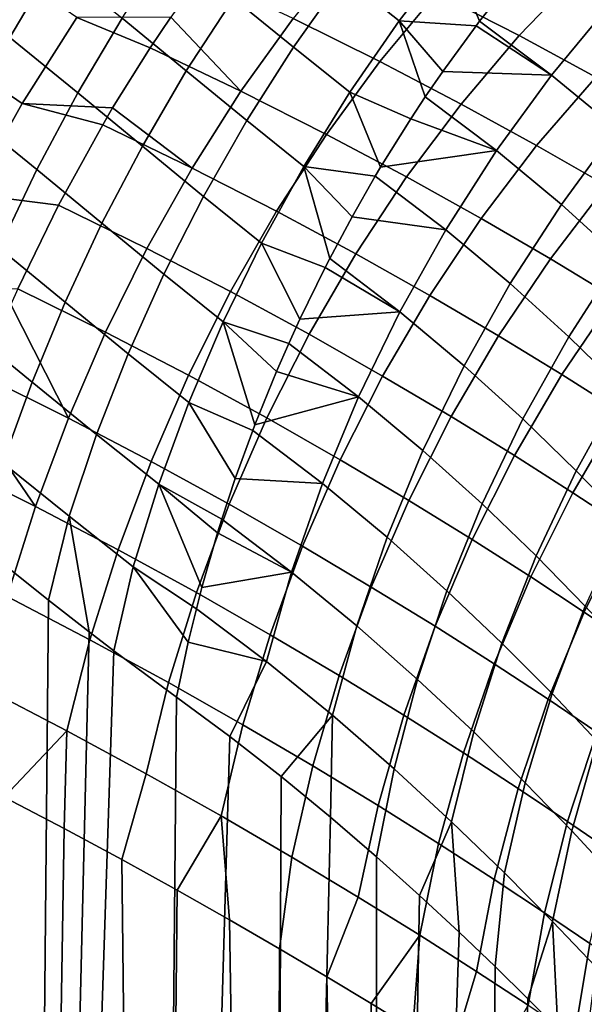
# Model space of a CAD drawing. Header units: metres. Extents: x -109 to 109, y -100 to 76.
# Tile 151 of 256: x 17.66 to 23.46, y -37.46 to -27.34. Entities that reach past the tile are written whole.
import ezdxf

# ---------------------------------------------------------------- set-up
doc = ezdxf.new("R2010")
doc.units = ezdxf.units.M
doc.layers.add('solid_21062310', color=7, linetype='CONTINUOUS')

msp = doc.modelspace()

# ---------------------------------------------------------------- linework, layer by layer
at = {"layer": 'solid_21062310'}
for points in [[(17.557096, -27.523218, -23.453894), (16.818935, -26.931784, -24.119534), (17.268318, -26.158518, -24.2113), (18.010815, -26.754988, -23.523746)], [(22.100113, -26.653351, -21.072445), (21.559437, -27.353827, -20.90523), (20.987162, -26.896982, -21.634497), (21.530666, -26.203753, -21.809101)], [(20.987162, -26.896982, -21.634497), (20.474022, -27.622663, -21.505951), (19.855423, -27.119587, -22.223467), (20.370434, -26.400026, -22.361856)], [(21.942677, -27.069273, 13.860089), (22.789888, -27.505064, 12.79383), (23.418674, -26.852901, 13.137351), (22.555506, -26.41762, 14.232221)], [(19.855423, -27.119587, -22.223467), (19.371042, -27.8675, -22.133146), (18.711252, -27.324461, -22.832457), (19.19663, -26.580278, -22.935768)], [(20.468922, -27.328171, 14.540281), (21.359835, -27.771193, 13.534048), (21.942677, -27.069273, 13.860089), (21.035902, -26.626451, 14.893581)], [(22.382694, -27.356417, -20.268517), (22.347418, -27.403008, -20.257635), (21.559437, -27.353827, -20.90523), (22.100113, -26.653351, -21.072445)], [(22.704195, -26.947256, -20.373762), (22.382694, -27.356417, -20.268517), (22.100113, -26.653351, -21.072445)], [(18.256813, -28.093027, -22.778948), (17.557096, -27.523218, -23.453894), (18.010815, -26.754988, -23.523746), (18.711252, -27.324461, -22.832457)], [(17.52919, -26.821817, 16.508995), (16.949564, -27.697514, 16.199129), (17.685654, -28.20384, 15.52798), (18.246529, -27.319647, 15.828562)], [(19.21195, -27.316061, 15.310529), (19.932976, -28.075989, 14.236597), (20.468922, -27.328171, 14.540281), (19.521059, -26.882158, 15.510401)], [(21.559437, -27.353827, -20.90523), (21.051607, -28.087305, -20.78245), (20.474022, -27.622663, -21.505951), (20.987162, -26.896982, -21.634497)], [(22.789888, -27.505064, 12.79383), (23.577627, -27.930357, 11.697662), (24.220274, -27.27738, 12.012816), (23.418674, -26.852901, 13.137351)], [(23.124233, -27.910128, -19.166103), (22.382694, -27.356417, -20.268517), (22.704195, -26.947256, -20.373762), (23.731167, -27.174541, -19.337112)], [(21.359835, -27.771193, 13.534048), (22.193399, -28.207533, 12.494766), (22.789888, -27.505064, 12.79383), (21.942677, -27.069273, 13.860089)], [(20.474022, -27.622663, -21.505951), (19.993851, -28.377111, -21.424116), (19.371042, -27.8675, -22.133146), (19.855423, -27.119587, -22.223467)], [(23.79521, -28.463541, -18.051527), (23.124233, -27.910128, -19.166103), (23.731167, -27.174541, -19.337112), (24.409899, -27.728149, -18.193132)], [(18.246529, -27.319647, 15.828562), (19.000898, -27.630138, 15.180776), (19.21195, -27.316061, 15.310529)], [(19.21195, -27.316061, 15.310529), (19.000898, -27.630138, 15.180776), (19.932976, -28.075989, 14.236597)], [(17.685654, -28.20384, 15.52798), (18.614012, -28.247795, 14.958708), (19.000898, -27.630138, 15.180776), (18.246529, -27.319647, 15.828562)], [(19.371042, -27.8675, -22.133146), (18.919744, -28.63999, -22.091352), (18.256813, -28.093027, -22.778948), (18.711252, -27.324461, -22.832457)], [(19.932976, -28.075989, 14.236597), (20.810431, -28.519226, 13.256024), (21.359835, -27.771193, 13.534048), (20.468922, -27.328171, 14.540281)], [(21.826481, -28.134516, -20.113974), (21.678322, -28.358923, -20.079529), (21.051607, -28.087305, -20.78245), (21.559437, -27.353827, -20.90523)], [(22.005209, -27.873909, -20.159485), (21.826481, -28.134516, -20.113974), (21.559437, -27.353827, -20.90523)], [(22.347418, -27.403008, -20.257635), (22.005209, -27.873909, -20.159485), (21.559437, -27.353827, -20.90523)], [(23.124233, -27.910128, -19.166103), (22.005209, -27.873909, -20.159485), (22.347418, -27.403008, -20.257635)], [(23.124233, -27.910128, -19.166103), (22.347418, -27.403008, -20.257635), (22.382694, -27.356417, -20.268517)], [(22.193399, -28.207533, 12.494766), (22.969572, -28.633701, 11.425133), (23.577627, -27.930357, 11.697662), (22.789888, -27.505064, 12.79383)], [(17.8356, -28.882103, -22.775513), (17.134674, -28.311974, -23.435421), (17.557096, -27.523218, -23.453894), (18.256813, -28.093027, -22.778948)], [(21.051607, -28.087305, -20.78245), (20.579218, -28.85004, -20.704731), (19.993851, -28.377111, -21.424116), (20.474022, -27.622663, -21.505951)], [(16.949564, -27.697514, 16.199129), (16.404766, -28.618097, 15.96558), (17.164305, -29.132841, 15.300204), (17.685654, -28.20384, 15.52798)], [(18.614012, -28.247795, 14.958708), (19.431232, -28.865488, 13.984324), (19.932976, -28.075989, 14.236597), (19.000898, -27.630138, 15.180776)], [(20.810431, -28.519226, 13.256024), (21.632738, -28.95615, 12.241928), (22.193399, -28.207533, 12.494766), (21.359835, -27.771193, 13.534048)], [(19.993851, -28.377111, -21.424116), (19.549088, -29.156492, -21.389412), (18.919744, -28.63999, -22.091352), (19.371042, -27.8675, -22.133146)], [(22.558407, -28.686708, -19.041782), (21.826481, -28.134516, -20.113974), (22.005209, -27.873909, -20.159485), (23.124233, -27.910128, -19.166103)], [(23.223766, -29.23992, -17.954643), (22.558407, -28.686708, -19.041782), (23.124233, -27.910128, -19.166103), (23.79521, -28.463541, -18.051527)], [(22.969572, -28.633701, 11.425133), (23.688347, -29.046295, 10.327773), (24.306034, -28.341772, 10.574357), (23.577627, -27.930357, 11.697662)], [(18.919744, -28.63999, -22.091352), (18.503805, -29.433149, -22.098295), (17.8356, -28.882103, -22.775513), (18.256813, -28.093027, -22.778948)], [(19.431232, -28.865488, 13.984324), (20.29771, -29.30895, 13.027663), (20.810431, -28.519226, 13.256024), (19.932976, -28.075989, 14.236597)], [(21.367472, -28.856985, -20.017941), (21.312593, -28.949093, -20.008705), (20.579218, -28.85004, -20.704731), (21.051607, -28.087305, -20.78245)], [(21.678322, -28.358923, -20.079529), (21.367472, -28.856985, -20.017941), (21.051607, -28.087305, -20.78245)], [(17.164305, -29.132841, 15.300204), (18.058594, -29.246498, 14.682098), (18.512447, -28.419809, 14.90413), (17.685654, -28.20384, 15.52798)], [(17.685654, -28.20384, 15.52798), (18.512447, -28.419809, 14.90413), (18.614012, -28.247795, 14.958708)], [(21.632738, -28.95615, 12.241928), (22.399704, -29.383255, 11.196839), (22.969572, -28.633701, 11.425133), (22.193399, -28.207533, 12.494766)], [(22.558407, -28.686708, -19.041782), (21.678322, -28.358923, -20.079529), (21.826481, -28.134516, -20.113974)], [(17.449738, -29.687714, -22.822166), (16.745674, -29.117273, -23.468424), (17.134674, -28.311974, -23.435421), (17.8356, -28.882103, -22.775513)], [(18.614012, -28.247795, 14.958708), (18.512447, -28.419809, 14.90413), (19.431232, -28.865488, 13.984324)], [(18.058594, -29.246498, 14.682098), (18.966656, -29.691998, 13.784956), (19.431232, -28.865488, 13.984324), (18.512447, -28.419809, 14.90413)], [(20.579218, -28.85004, -20.704731), (20.14468, -29.638134, -20.67247), (19.549088, -29.156492, -21.389412), (19.993851, -28.377111, -21.424116)], [(22.558407, -28.686708, -19.041782), (21.367472, -28.856985, -20.017941), (21.678322, -28.358923, -20.079529)], [(20.29771, -29.30895, 13.027663), (21.111217, -29.746492, 12.036813), (21.632738, -28.95615, 12.241928), (20.810431, -28.519226, 13.256024)], [(23.825605, -29.785006, -16.853706), (23.223766, -29.23992, -17.954643), (23.79521, -28.463541, -18.051527), (24.399237, -29.007574, -16.926119)], [(22.399704, -29.383255, 11.196839), (23.11116, -29.797104, 10.123229), (23.688347, -29.046295, 10.327773), (22.969572, -28.633701, 11.425133)], [(19.549088, -29.156492, -21.389412), (19.141994, -29.956846, -21.40201), (18.503805, -29.433149, -22.098295), (18.919744, -28.63999, -22.091352)], [(22.037031, -29.499699, -18.964886), (21.312593, -28.949093, -20.008705), (21.367472, -28.856985, -20.017941), (22.558407, -28.686708, -19.041782)], [(22.698952, -30.052694, -17.903051), (22.037031, -29.499699, -18.964886), (22.558407, -28.686708, -19.041782), (23.223766, -29.23992, -17.954643)], [(18.503805, -29.433149, -22.098295), (18.125326, -30.242973, -22.153942), (17.449738, -29.687714, -22.822166), (17.8356, -28.882103, -22.775513)], [(18.966656, -29.691998, 13.784956), (19.824705, -30.135698, 12.850313), (20.29771, -29.30895, 13.027663), (19.431232, -28.865488, 13.984324)], [(20.844072, -29.795332, -19.953335), (20.796585, -29.887861, -19.950373), (20.14468, -29.638134, -20.67247), (20.579218, -28.85004, -20.704731)], [(21.073345, -29.367006, -19.974857), (20.844072, -29.795332, -19.953335), (20.579218, -28.85004, -20.704731)], [(21.312593, -28.949093, -20.008705), (21.073345, -29.367006, -19.974857), (20.579218, -28.85004, -20.704731)], [(22.037031, -29.499699, -18.964886), (21.073345, -29.367006, -19.974857), (21.312593, -28.949093, -20.008705)], [(21.111217, -29.746492, 12.036813), (21.871393, -30.174583, 11.014131), (22.399704, -29.383255, 11.196839), (21.632738, -28.95615, 12.241928)], [(16.68638, -30.099707, 15.146937), (17.642023, -30.105318, 14.515994), (18.058594, -29.246498, 14.682098), (17.164305, -29.132841, 15.300204)], [(23.11116, -29.797104, 10.123229), (23.766943, -30.194366, 9.023522), (24.349739, -29.44202, 9.205236), (23.688347, -29.046295, 10.327773)], [(20.14468, -29.638134, -20.67247), (19.750216, -30.447565, -20.685833), (19.141994, -29.956846, -21.40201), (19.549088, -29.156492, -21.389412)], [(23.300793, -30.598883, -16.824173), (22.698952, -30.052694, -17.903051), (23.223766, -29.23992, -17.954643), (23.825605, -29.785006, -16.853706)], [(17.642023, -30.105318, 14.515994), (18.541998, -30.550632, 13.63967), (18.966656, -29.691998, 13.784956), (18.058594, -29.246498, 14.682098)], [(19.824705, -30.135698, 12.850313), (20.63192, -30.573885, 11.88063), (21.111217, -29.746492, 12.036813), (20.29771, -29.30895, 13.027663)], [(19.141994, -29.956846, -21.40201), (18.774637, -30.774109, -21.461849), (18.125326, -30.242973, -22.153942), (18.503805, -29.433149, -22.098295)], [(21.563189, -30.344286, -18.935865), (20.844072, -29.795332, -19.953335), (21.073345, -29.367006, -19.974857), (22.037031, -29.499699, -18.964886)], [(21.871393, -30.174583, 11.014131), (22.577888, -30.58976, 9.961937), (23.11116, -29.797104, 10.123229), (22.399704, -29.383255, 11.196839)], [(22.223864, -30.89706, -17.89706), (21.563189, -30.344286, -18.935865), (22.037031, -29.499699, -18.964886), (22.698952, -30.052694, -17.903051)], [(20.537798, -30.418411, -19.944542), (20.423685, -30.668226, -19.948191), (19.750216, -30.447565, -20.685833), (20.14468, -29.638134, -20.67247)], [(20.796585, -29.887861, -19.950373), (20.537798, -30.418411, -19.944542), (20.14468, -29.638134, -20.67247)], [(18.125326, -30.242973, -22.153942), (17.786222, -31.065369, -22.258009), (17.101171, -30.505796, -22.918674), (17.449738, -29.687714, -22.822166)], [(18.541998, -30.550632, 13.63967), (19.394213, -30.994577, 12.725024), (19.824705, -30.135698, 12.850313), (18.966656, -29.691998, 13.784956)], [(20.63192, -30.573885, 11.88063), (21.387762, -31.003008, 10.878088), (21.871393, -30.174583, 11.014131), (21.111217, -29.746492, 12.036813)], [(21.563189, -30.344286, -18.935865), (20.796585, -29.887861, -19.950373), (20.844072, -29.795332, -19.953335)], [(22.577888, -30.58976, 9.961937), (23.230347, -30.988646, 8.882523), (23.766943, -30.194366, 9.023522), (23.11116, -29.797104, 10.123229)], [(23.844645, -31.129734, -15.728969), (23.300793, -30.598883, -16.824173), (23.825605, -29.785006, -16.853706), (24.366619, -30.313572, -15.739813)], [(21.563189, -30.344286, -18.935865), (20.537798, -30.418411, -19.944542), (20.796585, -29.887861, -19.950373)], [(19.750216, -30.447565, -20.685833), (19.397839, -31.274193, -20.744751), (18.774637, -30.774109, -21.461849), (19.141994, -29.956846, -21.40201)], [(17.56942, -30.266922, 14.491537), (18.159765, -31.436316, 13.549327), (18.541998, -30.550632, 13.63967), (17.642023, -30.105318, 14.515994)], [(19.394213, -30.994577, 12.725024), (20.197681, -31.433435, 11.774306), (20.63192, -30.573885, 11.88063), (19.824705, -30.135698, 12.850313)], [(22.827902, -31.444395, -16.837694), (22.223864, -30.89706, -17.89706), (22.698952, -30.052694, -17.903051), (23.300793, -30.598883, -16.824173)], [(18.774637, -30.774109, -21.461849), (18.448883, -31.60413, -21.568624), (17.786222, -31.065369, -22.258009), (18.125326, -30.242973, -22.153942)], [(21.387762, -31.003008, 10.878088), (22.091684, -31.419575, 9.844848), (22.577888, -30.58976, 9.961937), (21.871393, -30.174583, 11.014131)], [(23.230347, -30.988646, 8.882523), (23.828566, -31.368032, 7.777994), (24.367086, -30.571896, 7.89989), (23.766943, -30.194366, 9.023522)], [(17.56942, -30.266922, 14.491537), (17.265196, -30.991194, 14.406799), (18.159765, -31.436316, 13.549327)], [(21.139683, -31.215479, -18.954893), (20.423685, -30.668226, -19.948191), (20.537798, -30.418411, -19.944542), (21.563189, -30.344286, -18.935865)], [(21.801315, -31.768024, -17.936701), (21.139683, -31.215479, -18.954893), (21.563189, -30.344286, -18.935865), (22.223864, -30.89706, -17.89706)], [(20.07638, -31.503912, -19.988844), (20.053921, -31.562618, -19.993301), (19.397839, -31.274193, -20.744751), (19.750216, -30.447565, -20.685833)], [(20.297554, -30.957489, -19.957375), (20.07638, -31.503912, -19.988844), (19.750216, -30.447565, -20.685833)], [(20.423685, -30.668226, -19.948191), (20.297554, -30.957489, -19.957375), (19.750216, -30.447565, -20.685833)], [(17.786222, -31.065369, -22.258009), (17.488207, -31.896181, -22.409971), (16.791655, -31.33223, -23.06455), (17.101171, -30.505796, -22.918674)], [(18.159765, -31.436316, 13.549327), (19.00878, -31.880514, 12.652536), (19.394213, -30.994577, 12.725024), (18.541998, -30.550632, 13.63967)], [(20.197681, -31.433435, 11.774306), (20.95167, -31.863634, 10.789515), (21.387762, -31.003008, 10.878088), (20.63192, -30.573885, 11.88063)], [(22.091684, -31.419575, 9.844848), (22.74312, -31.820158, 8.783071), (23.230347, -30.988646, 8.882523), (22.577888, -30.58976, 9.961937)], [(23.376753, -31.977619, -15.758362), (22.827902, -31.444395, -16.837694), (23.300793, -30.598883, -16.824173), (23.844645, -31.129734, -15.728969)], [(21.139683, -31.215479, -18.954893), (20.297554, -30.957489, -19.957375), (20.423685, -30.668226, -19.948191)], [(19.397839, -31.274193, -20.744751), (19.089348, -32.1138, -20.848923), (18.448883, -31.60413, -21.568624), (18.774637, -30.774109, -21.461849)], [(21.139683, -31.215479, -18.954893), (20.07638, -31.503912, -19.988844), (20.297554, -30.957489, -19.957375)], [(22.409731, -32.31654, -16.894188), (21.801315, -31.768024, -17.936701), (22.223864, -30.89706, -17.89706), (22.827902, -31.444395, -16.837694)], [(17.131647, -31.337151, 14.380158), (17.822222, -32.343807, 13.514458), (18.159765, -31.436316, 13.549327), (17.265196, -30.991194, 14.406799)], [(19.00878, -31.880514, 12.652536), (19.811069, -32.320065, 11.718468), (20.197681, -31.433435, 11.774306), (19.394213, -30.994577, 12.725024)], [(20.95167, -31.863634, 10.789515), (21.655422, -32.281643, 9.772655), (22.091684, -31.419575, 9.844848), (21.387762, -31.003008, 10.878088)], [(22.74312, -31.820158, 8.783071), (23.341618, -32.201492, 7.694798), (23.828566, -31.368032, 7.777994), (23.230347, -30.988646, 8.882523)], [(18.448883, -31.60413, -21.568624), (18.166386, -32.442692, -21.721794), (17.488207, -31.896181, -22.409971), (17.786222, -31.065369, -22.258009)], [(23.871437, -32.488632, -14.659684), (23.376753, -31.977619, -15.758362), (23.844645, -31.129734, -15.728969), (24.332172, -31.637344, -14.618119)], [(20.769016, -32.108124, -19.021858), (20.053921, -31.562618, -19.993301), (20.07638, -31.503912, -19.988844), (21.139683, -31.215479, -18.954893)], [(21.433804, -32.660439, -18.021742), (20.769016, -32.108124, -19.021858), (21.139683, -31.215479, -18.954893), (21.801315, -31.768024, -17.936701)], [(17.131647, -31.337151, 14.380158), (16.93034, -31.898884, 14.35516), (17.822222, -32.343807, 13.514458)], [(19.87476, -32.05648, -20.038883), (19.736961, -32.473217, -20.088402), (19.089348, -32.1138, -20.848923), (19.397839, -31.274193, -20.744751)], [(20.053921, -31.562618, -19.993301), (19.87476, -32.05648, -20.038883), (19.397839, -31.274193, -20.744751)], [(17.822222, -32.343807, 13.514458), (18.670683, -32.788269, 12.633279), (19.00878, -31.880514, 12.652536), (18.159765, -31.436316, 13.549327)], [(19.811069, -32.320065, 11.718468), (20.565695, -32.751369, 10.748937), (20.95167, -31.863634, 10.789515), (20.197681, -31.433435, 11.774306)], [(21.655422, -32.281643, 9.772655), (22.308146, -32.68399, 8.725755), (22.74312, -31.820158, 8.783071), (22.091684, -31.419575, 9.844848)], [(22.965708, -32.852215, -15.827819), (22.409731, -32.31654, -16.894188), (22.827902, -31.444395, -16.837694), (23.376753, -31.977619, -15.758362)], [(23.341618, -32.201492, 7.694798), (23.886585, -32.560425, 6.582216), (24.372177, -31.724831, 6.650629), (23.828566, -31.368032, 7.777994)], [(20.769016, -32.108124, -19.021858), (19.87476, -32.05648, -20.038883), (20.053921, -31.562618, -19.993301)], [(19.089348, -32.1138, -20.848923), (18.826321, -32.962093, -20.997816), (18.166386, -32.442692, -21.721794), (18.448883, -31.60413, -21.568624)], [(22.04875, -33.210163, -16.99332), (21.433804, -32.660439, -18.021742), (21.801315, -31.768024, -17.936701), (22.409731, -32.31654, -16.894188)], [(20.565695, -32.751369, 10.748937), (21.271683, -33.170864, 9.745787), (21.655422, -32.281643, 9.772655), (20.95167, -31.863634, 10.789515)], [(22.308146, -32.68399, 8.725755), (22.909117, -33.067345, 7.650795), (23.341618, -32.201492, 7.694798), (22.74312, -31.820158, 8.783071)], [(16.755348, -32.435799, 14.351746), (17.531359, -33.267746, 13.535272), (17.822222, -32.343807, 13.514458), (16.93034, -31.898884, 14.35516)], [(18.166386, -32.442692, -21.721794), (17.954063, -33.305592, -21.894316), (17.259544, -32.752613, -22.583563), (17.488207, -31.896181, -22.409971)], [(18.670683, -32.788269, 12.633279), (19.474367, -33.228527, 11.713446), (19.811069, -32.320065, 11.718468), (19.00878, -31.880514, 12.652536)], [(20.453381, -33.016949, -19.136362), (19.736961, -32.473217, -20.088402), (19.87476, -32.05648, -20.038883), (20.769016, -32.108124, -19.021858)], [(23.469603, -33.366737, -14.738153), (22.965708, -32.852215, -15.827819), (23.376753, -31.977619, -15.758362), (23.871437, -32.488632, -14.659684)], [(19.531914, -33.175198, -20.194183), (19.474686, -33.394638, -20.232929), (18.826321, -32.962093, -20.997816), (19.089348, -32.1138, -20.848923)], [(19.693138, -32.613983, -20.10738), (19.531914, -33.175198, -20.194183), (19.089348, -32.1138, -20.848923)], [(19.736961, -32.473217, -20.088402), (19.693138, -32.613983, -20.10738), (19.089348, -32.1138, -20.848923)], [(21.123503, -33.569023, -18.15168), (20.453381, -33.016949, -19.136362), (20.769016, -32.108124, -19.021858), (21.433804, -32.660439, -18.021742)], [(22.909117, -33.067345, 7.650795), (23.457514, -33.428493, 6.549871), (23.886585, -32.560425, 6.582216), (23.341618, -32.201492, 7.694798)], [(17.531359, -33.267746, 13.535272), (18.38192, -33.712471, 12.667365), (18.670683, -32.788269, 12.633279), (17.822222, -32.343807, 13.514458)], [(19.474367, -33.228527, 11.713446), (20.232122, -33.660965, 10.756592), (20.565695, -32.751369, 10.748937), (19.811069, -32.320065, 11.718468)], [(21.271683, -33.170864, 9.745787), (21.927994, -33.575035, 8.710915), (22.308146, -32.68399, 8.725755), (21.655422, -32.281643, 9.772655)], [(22.613941, -33.748344, -15.936928), (22.04875, -33.210163, -16.99332), (22.409731, -32.31654, -16.894188), (22.965708, -32.852215, -15.827819)], [(18.166386, -32.442692, -21.721794), (18.373222, -33.63306, -21.451036), (17.954063, -33.305592, -21.894316)], [(18.826321, -32.962093, -20.997816), (18.625246, -33.826195, -21.173769), (18.373222, -33.63306, -21.451036), (18.166386, -32.442692, -21.721794)], [(20.453381, -33.016949, -19.136362), (19.693138, -32.613983, -20.10738), (19.736961, -32.473217, -20.088402)], [(23.457514, -33.428493, 6.549871), (23.952383, -33.764214, 5.425468), (24.377241, -32.893761, 5.448031), (23.886585, -32.560425, 6.582216)], [(20.453381, -33.016949, -19.136362), (19.531914, -33.175198, -20.194183), (19.693138, -32.613983, -20.10738)], [(21.747095, -34.11998, -17.134508), (21.123503, -33.569023, -18.15168), (21.433804, -32.660439, -18.021742), (22.04875, -33.210163, -16.99332)], [(17.954063, -33.305592, -21.894316), (17.677652, -62.700001, -22.175117), (16.236181, -62.700001, -23.507597), (17.259544, -32.752613, -22.583563)], [(20.232122, -33.660965, 10.756592), (20.942736, -34.081985, 9.7644), (21.271683, -33.170864, 9.745787), (20.565695, -32.751369, 10.748937)], [(21.927994, -33.575035, 8.710915), (22.533625, -33.960476, 7.646244), (22.909117, -33.067345, 7.650795), (22.308146, -32.68399, 8.725755)], [(18.38192, -33.712471, 12.667365), (19.189569, -34.15345, 11.75927), (19.474367, -33.228527, 11.713446), (18.670683, -32.788269, 12.633279)], [(23.129044, -34.266468, -14.85306), (22.613941, -33.748344, -15.936928), (22.965708, -32.852215, -15.827819), (23.469603, -33.366737, -14.738153)], [(19.391439, -33.738884, -20.299105), (19.272022, -34.303814, -20.421913), (18.625246, -33.826195, -21.173769), (18.826321, -32.962093, -20.997816)], [(19.474686, -33.394638, -20.232929), (19.391439, -33.738884, -20.299105), (18.826321, -32.962093, -20.997816)], [(20.194643, -33.936573, -19.297731), (19.474686, -33.394638, -20.232929), (19.531914, -33.175198, -20.194183), (20.453381, -33.016949, -19.136362)], [(20.872246, -34.488407, -18.325747), (20.194643, -33.936573, -19.297731), (20.453381, -33.016949, -19.136362), (21.123503, -33.569023, -18.15168)], [(22.533625, -33.960476, 7.646244), (23.0875, -34.32391, 6.553785), (23.457514, -33.428493, 6.549871), (22.909117, -33.067345, 7.650795)], [(20.942736, -34.081985, 9.7644), (21.604914, -34.488022, 8.738637), (21.927994, -33.575035, 8.710915), (21.271683, -33.170864, 9.745787)], [(17.288898, -34.202667, 13.611644), (18.144203, -34.647659, 12.754594), (18.38192, -33.712471, 12.667365), (17.531359, -33.267746, 13.535272)], [(19.189569, -34.15345, 11.75927), (19.952921, -34.587048, 10.812436), (20.232122, -33.660965, 10.756592), (19.474367, -33.228527, 11.713446)], [(22.323534, -34.660717, -16.085045), (21.747095, -34.11998, -17.134508), (22.04875, -33.210163, -16.99332), (22.613941, -33.748344, -15.936928)], [(17.954063, -33.305592, -21.894316), (18.373222, -33.63306, -21.451036), (17.677652, -62.700001, -22.175117)], [(23.593342, -34.756462, -13.742476), (23.129044, -34.266468, -14.85306), (23.469603, -33.366737, -14.738153), (23.921389, -33.852303, -13.625945)], [(20.194643, -33.936573, -19.297731), (19.391439, -33.738884, -20.299105), (19.474686, -33.394638, -20.232929)], [(23.0875, -34.32391, 6.553785), (23.588488, -34.662083, 5.435797), (23.952383, -33.764214, 5.425468), (23.457514, -33.428493, 6.549871)], [(21.506548, -35.040611, -17.316912), (20.872246, -34.488407, -18.325747), (21.123503, -33.569023, -18.15168), (21.747095, -34.11998, -17.134508)], [(21.604914, -34.488022, 8.738637), (22.217358, -34.875599, 7.681172), (22.533625, -33.960476, 7.646244), (21.927994, -33.575035, 8.710915)], [(18.373222, -33.63306, -21.451036), (18.625246, -33.826195, -21.173769), (17.677652, -62.700001, -22.175117)], [(19.952921, -34.587048, 10.812436), (20.670523, -35.009621, 9.828386), (20.942736, -34.081985, 9.7644), (20.232122, -33.660965, 10.756592)], [(18.144203, -34.647659, 12.754594), (18.958355, -35.089371, 11.855669), (19.189569, -34.15345, 11.75927), (18.38192, -33.712471, 12.667365)], [(19.391439, -33.738884, -20.299105), (20.194643, -33.936573, -19.297731), (19.81773, -34.706329, -19.737431), (19.272022, -34.303814, -20.421913)], [(22.851776, -35.182499, -15.003727), (22.323534, -34.660717, -16.085045), (22.613941, -33.748344, -15.936928), (23.129044, -34.266468, -14.85306)], [(19.272022, -34.303814, -20.421913), (19.010136, -62.700001, -20.733648), (17.677652, -62.700001, -22.175117), (18.625246, -33.826195, -21.173769)], [(20.872246, -34.488407, -18.325747), (20.346039, -35.118999, -19.024601), (19.81773, -34.706329, -19.737431), (20.194643, -33.936573, -19.297731)], [(22.217358, -34.875599, 7.681172), (22.77873, -35.241379, 6.593935), (23.0875, -34.32391, 6.553785), (22.533625, -33.960476, 7.646244)], [(20.670523, -35.009621, 9.828386), (21.340815, -35.417557, 8.808758), (21.604914, -34.488022, 8.738637), (20.942736, -34.081985, 9.7644)], [(18.958355, -35.089371, 11.855669), (19.729742, -35.524132, 10.916138), (19.952921, -34.587048, 10.812436), (19.189569, -34.15345, 11.75927)], [(22.096203, -35.583931, -16.271296), (21.506548, -35.040611, -17.316912), (21.747095, -34.11998, -17.134508), (22.323534, -34.660717, -16.085045)], [(18.144203, -34.647659, 12.754594), (17.288898, -34.202667, 13.611644), (16.859926, -35.005016, 13.961791), (17.499273, -35.32922, 13.356852)], [(23.330393, -35.677006, -13.891321), (22.851776, -35.182499, -15.003727), (23.129044, -34.266468, -14.85306), (23.593342, -34.756462, -13.742476)], [(19.272022, -34.303814, -20.421913), (19.81773, -34.706329, -19.737431), (19.010136, -62.700001, -20.733648)], [(22.77873, -35.241379, 6.593935), (23.287708, -35.582062, 5.478955), (23.588488, -34.662083, 5.435797), (23.0875, -34.32391, 6.553785)], [(20.872246, -34.488407, -18.325747), (20.850977, -35.534698, -18.290066), (20.346039, -35.118999, -19.024601)], [(20.872246, -34.488407, -18.325747), (21.506548, -35.040611, -17.316912), (21.326557, -35.944771, -17.54266), (20.850977, -35.534698, -18.290066)], [(21.340815, -35.417557, 8.808758), (21.962189, -35.807308, 7.755374), (22.217358, -34.875599, 7.681172), (21.604914, -34.488022, 8.738637)], [(19.729742, -35.524132, 10.916138), (20.456654, -35.94828, 9.937366), (20.670523, -35.009621, 9.828386), (19.952921, -34.587048, 10.812436)], [(18.144203, -34.647659, 12.754594), (17.499273, -35.32922, 13.356852), (18.116009, -35.651894, 12.73075)], [(18.958355, -35.089371, 11.855669), (18.144203, -34.647659, 12.754594), (18.116009, -35.651894, 12.73075), (18.708652, -35.971111, 12.08528)], [(22.639437, -36.109421, -15.189264), (22.096203, -35.583931, -16.271296), (22.323534, -34.660717, -16.085045), (22.851776, -35.182499, -15.003727)], [(23.287708, -35.582062, 5.478955), (23.742975, -35.89381, 4.338346), (24.035513, -34.971203, 4.294588), (23.588488, -34.662083, 5.435797)], [(20.346039, -35.118999, -19.024601), (20.225414, -62.700001, -19.192078), (19.010136, -62.700001, -20.733648), (19.81773, -34.706329, -19.737431)], [(23.757637, -36.136333, -12.749057), (23.330393, -35.677006, -13.891321), (23.593342, -34.756462, -13.742476), (24.005787, -35.210728, -12.606325)], [(21.962189, -35.807308, 7.755374), (22.533031, -36.175472, 6.670084), (22.77873, -35.241379, 6.593935), (22.217358, -34.875599, 7.681172)], [(17.499273, -35.32922, 13.356852), (16.859926, -35.005016, 13.961791), (16.236181, -62.700001, 14.512735), (17.677652, -62.700001, 13.180256)], [(19.729742, -35.524132, 10.916138), (18.958355, -35.089371, 11.855669), (18.708652, -35.971111, 12.08528), (19.275873, -36.284935, 11.422392)], [(20.456654, -35.94828, 9.937366), (21.137259, -36.358135, 8.920863), (21.340815, -35.417557, 8.808758), (20.670523, -35.009621, 9.828386)], [(22.096203, -35.583931, -16.271296), (21.767756, -36.340504, -16.792341), (21.326557, -35.944771, -17.54266), (21.506548, -35.040611, -17.316912)], [(20.346039, -35.118999, -19.024601), (20.850977, -35.534698, -18.290066), (20.225414, -62.700001, -19.192078)], [(23.134096, -36.60849, -14.071597), (22.639437, -36.109421, -15.189264), (22.851776, -35.182499, -15.003727), (23.330393, -35.677006, -13.891321)], [(22.533031, -36.175472, 6.670084), (23.051823, -36.518715, 5.554689), (23.287708, -35.582062, 5.478955), (22.77873, -35.241379, 6.593935)], [(18.116009, -35.651894, 12.73075), (17.499273, -35.32922, 13.356852), (17.677652, -62.700001, 13.180256)], [(21.137259, -36.358135, 8.920863), (21.769625, -36.750092, 7.86841), (21.962189, -35.807308, 7.755374), (21.340815, -35.417557, 8.808758)], [(19.729742, -35.524132, 10.916138), (19.275873, -36.284935, 11.422392), (19.816401, -36.591354, 10.744296)], [(19.729742, -35.524132, 10.916138), (19.816401, -36.591354, 10.744296), (20.329384, -36.888855, 10.053038), (20.456654, -35.94828, 9.937366)], [(21.326557, -35.944771, -17.54266), (21.315994, -62.700001, -17.55991), (20.225414, -62.700001, -19.192078), (20.850977, -35.534698, -18.290066)], [(22.096203, -35.583931, -16.271296), (22.173332, -36.716713, -16.044868), (21.767756, -36.340504, -16.792341)], [(22.096203, -35.583931, -16.271296), (22.639437, -36.109421, -15.189264), (22.543951, -37.070892, -15.303462), (22.173332, -36.716713, -16.044868)], [(23.051823, -36.518715, 5.554689), (23.516991, -36.833134, 4.411109), (23.742975, -35.89381, 4.338346), (23.287708, -35.582062, 5.478955)], [(18.708652, -35.971111, 12.08528), (18.116009, -35.651894, 12.73075), (17.677652, -62.700001, 13.180256), (19.010136, -62.700001, 11.738787)], [(23.577715, -37.072941, -12.919614), (23.134096, -36.60849, -14.071597), (23.330393, -35.677006, -13.891321), (23.757637, -36.136333, -12.749057)], [(21.769625, -36.750092, 7.86841), (22.351854, -37.120667, 6.781781), (22.533031, -36.175472, 6.670084), (21.962189, -35.807308, 7.755374)], [(19.275873, -36.284935, 11.422392), (18.708652, -35.971111, 12.08528), (19.010136, -62.700001, 11.738787)], [(21.137259, -36.358135, 8.920863), (20.456654, -35.94828, 9.937366), (20.329384, -36.888855, 10.053038), (20.814289, -37.176113, 9.350506)], [(21.326557, -35.944771, -17.54266), (21.767756, -36.340504, -16.792341), (21.315994, -62.700001, -17.55991)], [(22.639437, -36.109421, -15.189264), (23.134096, -36.60849, -14.071597), (22.880926, -37.401447, -14.570329), (22.543951, -37.070892, -15.303462)], [(22.351854, -37.120667, 6.781781), (22.882223, -37.466503, 5.662551), (23.051823, -36.518715, 5.554689), (22.533031, -36.175472, 6.670084)], [(19.816401, -36.591354, 10.744296), (19.275873, -36.284935, 11.422392), (19.010136, -62.700001, 11.738787), (20.225414, -62.700001, 10.197216)], [(21.769625, -36.750092, 7.86841), (21.137259, -36.358135, 8.920863), (20.814289, -37.176113, 9.350506), (21.270939, -37.452007, 8.63829)], [(21.767756, -36.340504, -16.792341), (22.173332, -36.716713, -16.044868), (21.315994, -62.700001, -17.55991)], [(22.882223, -37.466503, 5.662551), (23.358898, -37.783623, 4.512446), (23.516991, -36.833134, 4.411109), (23.051823, -36.518715, 5.554689)], [(20.329384, -36.888855, 10.053038), (19.816401, -36.591354, 10.744296), (20.225414, -62.700001, 10.197216)], [(23.134096, -36.60849, -14.071597), (23.186098, -37.707722, -13.846488), (22.880926, -37.401447, -14.570329)], [(23.134096, -36.60849, -14.071597), (23.577715, -37.072941, -12.919614), (23.461647, -37.989971, -13.131732), (23.186098, -37.707722, -13.846488)], [(22.543951, -37.070892, -15.303462), (22.275156, -62.700001, -15.847206), (21.315994, -62.700001, -17.55991), (22.173332, -36.716713, -16.044868)], [(21.769625, -36.750092, 7.86841), (21.270939, -37.452007, 8.63829), (21.699207, -37.715401, 7.91806)], [(22.351854, -37.120667, 6.781781), (21.769625, -36.750092, 7.86841), (21.699207, -37.715401, 7.91806), (22.099028, -37.965492, 7.191581)], [(20.814289, -37.176113, 9.350506), (20.329384, -36.888855, 10.053038), (20.225414, -62.700001, 10.197216), (21.315996, -62.700001, 8.565047)], [(23.358898, -37.783623, 4.512446), (23.779896, -38.067898, 3.333791), (23.926918, -37.114693, 3.241673), (23.516991, -36.833134, 4.411109)], [(22.882223, -37.466503, 5.662551), (22.351854, -37.120667, 6.781781), (22.099028, -37.965492, 7.191581), (22.470459, -38.201519, 6.460603)], [(22.543951, -37.070892, -15.303462), (22.880926, -37.401447, -14.570329), (22.275156, -62.700001, -15.847206)], [(21.270939, -37.452007, 8.63829), (20.814289, -37.176113, 9.350506), (21.315996, -62.700001, 8.565047)], [(23.186098, -37.707722, -13.846488), (23.096983, -62.700001, -14.064528), (22.275156, -62.700001, -15.847206), (22.880926, -37.401447, -14.570329)], [(21.699207, -37.715401, 7.91806), (21.270939, -37.452007, 8.63829), (21.315996, -62.700001, 8.565047)]]:
    msp.add_3dface(points, dxfattribs=at)

doc.saveas('drawing.dxf')
